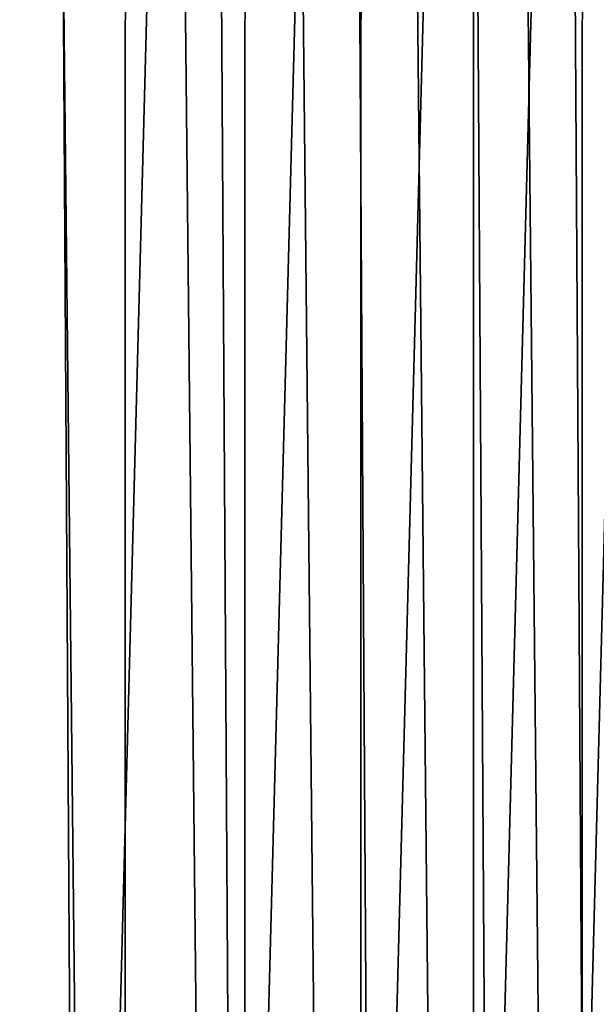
# Model space of a CAD drawing. Header units: metres. Extents: x -23 to 23, y -159 to 23.
# Tile 66 of 89: x 16.97 to 19.17, y -3.76 to 0. Entities that reach past the tile are written whole.
import ezdxf

# ---------------------------------------------------------------- set-up
doc = ezdxf.new("R2010")
doc.units = ezdxf.units.M
doc.layers.add('solid_509541_140_SW0001', color=7, linetype='CONTINUOUS')

msp = doc.modelspace()

# ---------------------------------------------------------------- linework, layer by layer
at = {"layer": 'solid_509541_140_SW0001'}
for points in [[(16.898043, 22.033232), (17.369591, -21.792257), (16.897625, -22.033442)], [(17.370161, 21.791943), (17.369591, -21.792257), (16.898043, 22.033232)], [(17.370161, 21.791943), (17.827316, -21.529705), (17.369591, -21.792257)], [(17.827959, 21.529316), (17.827316, -21.529705), (17.370161, 21.791943)], [(17.827959, 21.529316), (18.271072, -21.245699), (17.827316, -21.529705)], [(18.271725, 21.245258), (18.271072, -21.245699), (17.827959, 21.529316)], [(18.271725, 21.245258), (18.70178, -20.939957), (18.271072, -21.245699)], [(18.702385, 20.939508), (18.70178, -20.939957), (18.271725, 21.245258)], [(18.702385, 20.939508), (19.11832, -20.613228), (18.70178, -20.939957)], [(19.118853, 20.612789), (19.11832, -20.613228), (18.702385, 20.939508)], [(19.118853, 20.612789), (19.5184, -20.267117), (19.11832, -20.613228)], [(19.518938, 20.266623), (19.5184, -20.267117), (19.118853, 20.612789)], [(16.522463, -10.837718, 202.649994), (17.071602, 9.950266, 202.649994), (16.387156, 11.041229, 202.649994)], [(16.522463, -10.837718, 202.649994), (17.193415, -9.738281, 202.649994), (17.071602, 9.950266, 202.649994)], [(17.193415, -9.738281, 202.649994), (17.683508, 8.817078, 202.649994), (17.071602, 9.950266, 202.649994)], [(17.193415, -9.738281, 202.649994), (17.791265, -8.597572, 202.649994), (17.683508, 8.817078, 202.649994)], [(17.791265, -8.597572, 202.649994), (18.220308, 7.646427, 202.649994), (17.683508, 8.817078, 202.649994)], [(17.791265, -8.597572, 202.649994), (18.313526, -7.420381, 202.649994), (18.220308, 7.646427, 202.649994)], [(18.313526, -7.420381, 202.649994), (18.679737, 6.443227, 202.649994), (18.220308, 7.646427, 202.649994)], [(18.313526, -7.420381, 202.649994), (18.758007, -6.211655, 202.649994), (18.679737, 6.443227, 202.649994)], [(18.758007, -6.211655, 202.649994), (19.059839, 5.212529, 202.649994), (18.679737, 6.443227, 202.649994)], [(18.758007, -6.211655, 202.649994), (19.122826, -4.976474, 202.649994), (19.059839, 5.212529, 202.649994)], [(19.122826, -4.976474, 202.649994), (19.358955, 3.959634, 202.649994), (19.059839, 5.212529, 202.649994)], [(19.122826, -4.976474, 202.649994), (19.406425, -3.720023, 202.649994), (19.358955, 3.959634, 202.649994)], [(19.552786, -2.57403, 151.649994), (19.573189, -7.740143, 151.649994), (18.4484, -10.132897, 151.649994)], [(19.342566, -3.847398, 151.649994), (19.552786, -2.57403, 151.649994), (18.4484, -10.132897, 151.649994)], [(19.449612, -3.710212, 151.309937), (18.831232, -6.118639, 151.309937), (19.640327, -3.746593, 147.60524)], [(19.201216, -4.732675, 151.483429), (18.831232, -6.118639, 151.309937), (19.449612, -3.710212, 151.309937)], [(19.574598, -4.185124, 202.616348), (19.406425, -3.720023, 202.649994), (19.122826, -4.976474, 202.649994)], [(18.831232, -6.118639, 151.309937), (19.015884, -6.178636, 147.60524), (19.640327, -3.746593, 147.60524)], [(19.542233, -3.727802, 147.5), (18.92091, -6.147776, 147.5), (20.215471, -149, 147.5)], [(19.354774, -4.770524, 147.508087), (18.92091, -6.147776, 147.5), (19.542233, -3.727802, 147.5)], [(19.407614, -4.783547, 147.565384), (19.640327, -3.746593, 147.60524), (19.015884, -6.178636, 147.60524)]]:
    msp.add_3dface(points, dxfattribs=at)

doc.saveas('drawing.dxf')
